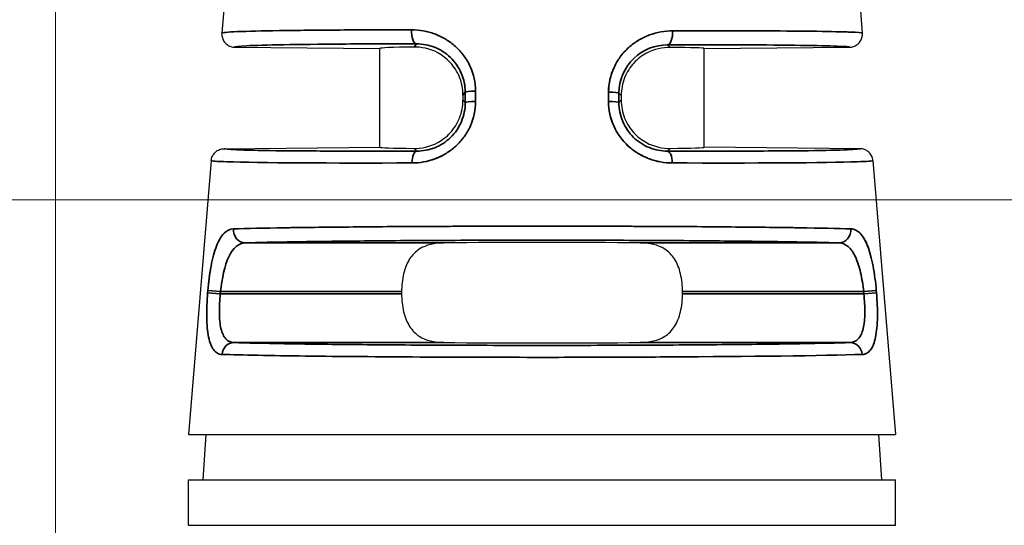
# Model space of a CAD drawing. Header units: millimetres. Extents: x 399 to 6233, y -1870 to 1602.
# Tile 60 of 256: x 4704 to 4719, y -1624 to -1616. Entities that reach past the tile are written whole.
import ezdxf

# ---------------------------------------------------------------- set-up
doc = ezdxf.new("R2010")
doc.units = ezdxf.units.MM
for name, color, linetype, lineweight in [('AM_5', 3, 'Continuous', 25), ('可見 (ISO)', 7, 'Continuous', 25), ('窄部可見 (ISO)', 7, 'Continuous', 35)]:
    doc.layers.add(name, color=color, linetype=linetype, lineweight=lineweight)
doc.styles.add('尺寸標註', font='romans.shx', dxfattribs={"bigfont": 'CHINESET.SHX'})
doc.dimstyles.new('CNS1$0', dxfattribs={"dimtxt": 2.5, "dimasz": 2.5, "dimexe": 1, "dimexo": 1, "dimgap": 1.5, "dimtad": 1, "dimtoh": 1, "dimdec": 1, "dimdsep": 46, "dimtxsty": '尺寸標註', "dimcen": 0, "dimclrd": 2, "dimclre": 2, "dimclrt": 1, "dimadec": 0, "dimazin": 2, "dimtp": 0.1, "dimtm": 0.1, "dimtfac": 0.71, "dimtdec": 1, "dimtmove": 0, "dimatfit": 0, "dimfxl": 0, "dimlwd": 13, "dimlwe": 13, "dimarcsym": 0})

# ---------------------------------------------------------------- blocks, each defined once
blk = doc.blocks.new('*D237')
at = {"layer": 'AM_5', "color": 2, "lineweight": 13}
for p, q in [((4704.244, -1630.794), (4704.244, -1558.834)), ((4864.764, -1627.186), (4864.764, -1558.834)), ((4862.264, -1559.834), (4706.744, -1559.834))]:
    blk.add_line(p, q, dxfattribs=at)
at = {"layer": 'AM_5', "color": 2, "lineweight": -2}
for points in [[(4706.744, -1559.417), (4706.744, -1560.251), (4704.244, -1559.834)], [(4862.264, -1559.417), (4862.264, -1560.251), (4864.764, -1559.834)]]:
    blk.add_solid(points, dxfattribs=at)
at = {"layer": 'Defpoints', "color": 0, "lineweight": -2}
for p in [(4704.244, -1559.834), (4864.764, -1628.186), (4704.244, -1631.794)]:
    blk.add_point(p, dxfattribs=at)
at = {"layer": 'AM_5', "color": 1, "insert": (4784.504, -1557.084), "char_height": 2.5, "attachment_point": 5, "style": '尺寸標註'}
blk.add_mtext('160.5', dxfattribs=at)
blk = doc.blocks.new('*D239')
at = {"layer": 'AM_5', "color": 2, "lineweight": 13}
for p, q in [((4776.413, -1618.944), (4691.147, -1618.944)), ((4692.147, -1621.444), (4692.147, -1636.994)), ((4698.134, -1639.494), (4691.147, -1639.494))]:
    blk.add_line(p, q, dxfattribs=at)
at = {"layer": 'AM_5', "color": 2, "lineweight": -2}
for points in [[(4691.73, -1621.444), (4692.563, -1621.444), (4692.147, -1618.944)], [(4691.73, -1636.994), (4692.563, -1636.994), (4692.147, -1639.494)]]:
    blk.add_solid(points, dxfattribs=at)
at = {"layer": 'Defpoints', "color": 0, "lineweight": -2}
for p in [(4777.413, -1618.944), (4692.147, -1639.494), (4699.134, -1639.494)]:
    blk.add_point(p, dxfattribs=at)
at = {"layer": 'AM_5', "color": 1, "insert": (4689.397, -1629.219), "char_height": 2.5, "attachment_point": 5, "rotation": 90, "style": '尺寸標註'}
blk.add_mtext('20.6', dxfattribs=at)

msp = doc.modelspace()

# ---------------------------------------------------------------- linework, layer by layer
at = {"layer": '可見 (ISO)'}
for p, q in [((4707.145, -1612.334), (4706.808, -1616.376)), ((4716.344, -1612.334), (4716.68, -1616.376)), ((4707.006, -1616.593), (4709.244, -1616.612)), ((4709.244, -1618.134), (4709.244, -1616.612)), ((4714.244, -1616.612), (4716.483, -1616.593)), ((4714.244, -1618.134), (4714.244, -1616.612)), ((4710.525, -1617.329), (4710.525, -1617.41)), ((4712.964, -1617.336), (4712.964, -1617.41)), ((4706.843, -1618.155), (4709.244, -1618.134)), ((4716.646, -1618.155), (4714.244, -1618.134)), ((4706.645, -1618.338), (4706.294, -1622.554)), ((4716.844, -1618.338), (4717.194, -1622.554)), ((4709.579, -1620.356), (4709.579, -1620.39)), ((4713.909, -1620.39), (4713.909, -1620.356)), ((4706.294, -1622.554), (4717.194, -1622.554)), ((4706.562, -1622.554), (4706.513, -1623.254)), ((4716.927, -1622.554), (4716.976, -1623.254)), ((4706.294, -1623.254), (4717.194, -1623.254)), ((4706.294, -1623.954), (4706.294, -1623.254)), ((4717.194, -1623.954), (4717.194, -1623.254)), ((4706.294, -1623.954), (4717.194, -1623.954))]:
    msp.add_line(p, q, dxfattribs=at)
for centre, major_axis, ratio, start_param, end_param in [((4711.744, -1616.634), (2.5, -0.022), 0.017454, 2.47973, 3.141745), ((4711.744, -1616.634), (2.5, 0.022), 0.013962, 6.283049, 6.945058), ((4711.744, -1618.112), (-2.5, -0.022), 0.013962, 6.283049, 6.945058), ((4711.744, -1618.112), (2.5, -0.022), 0.013962, 5.621312, 6.283322), ((4711.744, -1619.634), (2.5, 0), 0.013964, 0.920346, 2.221246), ((4711.744, -1621.112), (-2.5, 0), 0.013964, 0.920346, 2.221246)]:
    msp.add_ellipse(centre, major_axis=major_axis, ratio=ratio, start_param=start_param, end_param=end_param, dxfattribs=at)
for points, knots in [([(4706.808, -1616.376), (4706.808, -1616.377), (4706.807, -1616.389), (4706.809, -1616.415), (4706.81, -1616.425), (4706.817, -1616.456), (4706.825, -1616.477), (4706.849, -1616.518), (4706.867, -1616.537), (4706.906, -1616.566), (4706.925, -1616.576), (4706.966, -1616.589), (4706.986, -1616.593), (4707.006, -1616.593)], [0, 0, 0, 0, 0.000291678, 0.000291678, 0.000475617, 0.000475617, 0.000865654, 0.000865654, 0.001338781, 0.001338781, 0.001736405, 0.001736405, 0.002102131, 0.002102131, 0.002102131, 0.002102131]), ([(4716.483, -1616.593), (4716.503, -1616.593), (4716.523, -1616.589), (4716.563, -1616.576), (4716.583, -1616.566), (4716.622, -1616.537), (4716.639, -1616.518), (4716.664, -1616.477), (4716.672, -1616.456), (4716.681, -1616.416), (4716.682, -1616.396), (4716.68, -1616.376)], [-0.03297966, -0.03297966, -0.03297966, -0.03297966, -0.02690514, -0.02690514, -0.02030084, -0.02030084, -0.01244198, -0.01244198, -0.00596311, -0.00596311, -0.00000001, -0.00000001, -0.00000001, -0.00000001]), ([(4710.525, -1617.329), (4710.525, -1617.238), (4710.507, -1617.142), (4710.438, -1616.968), (4710.386, -1616.89), (4710.275, -1616.769), (4710.201, -1616.713), (4710.018, -1616.614), (4709.878, -1616.589), (4709.772, -1616.59)], [0.5796584, 0.5796584, 0.5796584, 0.5796584, 0.6069081, 0.6069081, 0.6341577, 0.6341577, 0.6611202, 0.6611202, 0.7119119, 0.7119119, 0.7119119, 0.7119119]), ([(4713.716, -1616.595), (4713.611, -1616.595), (4713.471, -1616.621), (4713.288, -1616.72), (4713.213, -1616.776), (4713.103, -1616.897), (4713.051, -1616.975), (4712.982, -1617.149), (4712.964, -1617.245), (4712.964, -1617.336)], [1.026939, 1.026939, 1.026939, 1.026939, 1.0777476, 1.0777476, 1.1047295, 1.1047295, 1.1319998, 1.1319998, 1.15927, 1.15927, 1.15927, 1.15927]), ([(4709.772, -1618.151), (4709.877, -1618.152), (4710.017, -1618.126), (4710.201, -1618.026), (4710.275, -1617.971), (4710.386, -1617.85), (4710.437, -1617.772), (4710.507, -1617.597), (4710.525, -1617.501), (4710.525, -1617.41)], [0.4472991, 0.4472991, 0.4472991, 0.4472991, 0.4980511, 0.4980511, 0.5249922, 0.5249922, 0.5523136, 0.5523136, 0.579635, 0.579635, 0.579635, 0.579635]), ([(4712.964, -1617.41), (4712.964, -1617.501), (4712.982, -1617.597), (4713.051, -1617.772), (4713.103, -1617.85), (4713.214, -1617.971), (4713.288, -1618.026), (4713.471, -1618.126), (4713.611, -1618.152), (4713.716, -1618.151)], [0, 0, 0, 0, 0.0273214, 0.0273214, 0.0546428, 0.0546428, 0.0815839, 0.0815839, 0.1323359, 0.1323359, 0.1323359, 0.1323359]), ([(4706.645, -1618.338), (4706.647, -1618.315), (4706.653, -1618.292), (4706.674, -1618.247), (4706.69, -1618.226), (4706.727, -1618.191), (4706.749, -1618.177), (4706.796, -1618.16), (4706.819, -1618.155), (4706.843, -1618.155)], [-0.02966708, -0.02966708, -0.02966708, -0.02966708, -0.02254998, -0.02254998, -0.01483365, -0.01483365, -0.0071175, -0.0071175, -0.00000007, -0.00000007, -0.00000007, -0.00000007]), ([(4716.844, -1618.338), (4716.842, -1618.315), (4716.835, -1618.292), (4716.814, -1618.247), (4716.799, -1618.226), (4716.761, -1618.191), (4716.739, -1618.177), (4716.693, -1618.16), (4716.67, -1618.155), (4716.646, -1618.155)], [0, 0, 0, 0, 0.00711713, 0.00711713, 0.01483349, 0.01483349, 0.02254967, 0.02254967, 0.02966712, 0.02966712, 0.02966712, 0.02966712]), ([(4710.231, -1619.606), (4710.096, -1619.608), (4709.953, -1619.636), (4709.798, -1619.737), (4709.741, -1619.793), (4709.664, -1619.915), (4709.631, -1619.994), (4709.589, -1620.169), (4709.579, -1620.265), (4709.579, -1620.356)], [1.0271092, 1.0271092, 1.0271092, 1.0271092, 1.0773536, 1.0773536, 1.1044127, 1.1044127, 1.1317666, 1.1317666, 1.1591204, 1.1591204, 1.1591204, 1.1591204]), ([(4713.909, -1620.356), (4713.909, -1620.265), (4713.899, -1620.169), (4713.857, -1619.994), (4713.825, -1619.915), (4713.747, -1619.793), (4713.691, -1619.737), (4713.536, -1619.636), (4713.393, -1619.608), (4713.258, -1619.606)], [0.5795602, 0.5795602, 0.5795602, 0.5795602, 0.606914, 0.606914, 0.6342679, 0.6342679, 0.661327, 0.661327, 0.7115715, 0.7115715, 0.7115715, 0.7115715]), ([(4709.579, -1620.39), (4709.579, -1620.481), (4709.589, -1620.578), (4709.631, -1620.753), (4709.664, -1620.831), (4709.741, -1620.953), (4709.798, -1621.009), (4709.953, -1621.11), (4710.096, -1621.138), (4710.231, -1621.14)], [0, 0, 0, 0, 0.0273538, 0.0273538, 0.0547077, 0.0547077, 0.0817668, 0.0817668, 0.1320113, 0.1320113, 0.1320113, 0.1320113]), ([(4713.258, -1621.14), (4713.393, -1621.138), (4713.536, -1621.11), (4713.691, -1621.009), (4713.747, -1620.953), (4713.825, -1620.831), (4713.857, -1620.753), (4713.899, -1620.578), (4713.909, -1620.481), (4713.909, -1620.39)], [0.447549, 0.447549, 0.447549, 0.447549, 0.4977934, 0.4977934, 0.5248525, 0.5248525, 0.5522064, 0.5522064, 0.5795602, 0.5795602, 0.5795602, 0.5795602])]:
    msp.add_open_spline(points, degree=3, knots=knots, dxfattribs=at)
at = {"layer": '窄部可見 (ISO)'}
for p, q in [((4709.772, -1616.59), (4709.811, -1616.542)), ((4713.677, -1616.557), (4713.716, -1616.595)), ((4710.719, -1617.268), (4710.72, -1617.429)), ((4710.56, -1617.285), (4710.525, -1617.329)), ((4710.525, -1617.41), (4710.56, -1617.445)), ((4710.56, -1617.445), (4710.56, -1617.285)), ((4712.769, -1617.429), (4712.769, -1617.285)), ((4712.929, -1617.301), (4712.928, -1617.445)), ((4712.928, -1617.445), (4712.964, -1617.41)), ((4712.964, -1617.336), (4712.929, -1617.301)), ((4709.814, -1618.192), (4709.772, -1618.151)), ((4713.716, -1618.151), (4713.675, -1618.192)), ((4707.17, -1619.606), (4710.231, -1619.606)), ((4713.258, -1619.606), (4716.319, -1619.606)), ((4706.59, -1620.374), (4706.593, -1620.34)), ((4706.785, -1620.39), (4706.59, -1620.374)), ((4706.788, -1620.356), (4706.593, -1620.34)), ((4706.785, -1620.39), (4706.788, -1620.356)), ((4706.785, -1620.39), (4709.579, -1620.39)), ((4709.579, -1620.356), (4706.788, -1620.356)), ((4716.701, -1620.356), (4713.909, -1620.356)), ((4713.909, -1620.39), (4716.704, -1620.39)), ((4716.701, -1620.356), (4716.896, -1620.34)), ((4716.701, -1620.356), (4716.704, -1620.39)), ((4716.704, -1620.39), (4716.899, -1620.374)), ((4716.896, -1620.34), (4716.899, -1620.374)), ((4710.231, -1621.14), (4706.995, -1621.14)), ((4716.494, -1621.14), (4713.258, -1621.14))]:
    msp.add_line(p, q, dxfattribs=at)
for centre, major_axis, ratio, start_param, end_param in [((4709.813, -1616.342), (0, -0.2), 0.408152, 4.629744, 6.264066), ((4713.676, -1616.357), (0, -0.2), 0.408157, 0.015295, 1.652802), ((4710.76, -1617.285), (-0.2, 0), 0.084952, 4.917607, 6.269172), ((4710.76, -1617.445), (-0.2, 0), 0.08494, 4.916991, 6.269172), ((4712.729, -1617.301), (0.2, 0), 0.084951, 0.014013, 1.365641), ((4712.728, -1617.445), (0.2, 0), 0.08494, 0.014013, 1.366194), ((4709.816, -1618.392), (-0.001, 0.2), 0.393168, 0.015186, 1.486691), ((4713.673, -1618.392), (0.001, 0.2), 0.393168, 4.796495, 6.267999), ((4707.17, -1619.406), (0.006, -0.2), 0.916732, 4.59998, 6.248229), ((4716.319, -1619.406), (-0.006, -0.2), 0.916732, 0.034956, 1.683206), ((4706.995, -1621.34), (0.007, 0.2), 0.922876, 0.036264, 1.518658), ((4716.494, -1621.34), (-0.007, 0.2), 0.922876, 4.764528, 6.246921)]:
    msp.add_ellipse(centre, major_axis=major_axis, ratio=ratio, start_param=start_param, end_param=end_param, dxfattribs=at)
for points, knots in [([(4706.808, -1616.376), (4706.808, -1616.376), (4706.809, -1616.375), (4706.81, -1616.374), (4706.813, -1616.372), (4706.827, -1616.369), (4706.851, -1616.366), (4706.912, -1616.36), (4706.972, -1616.356), (4707.203, -1616.347), (4707.425, -1616.341), (4707.966, -1616.333), (4708.285, -1616.33), (4708.976, -1616.326), (4709.35, -1616.325), (4709.732, -1616.325)], [0.000061, 0.000061, 0.000061, 0.000061, 0.015625, 0.015625, 0.03125, 0.0625, 0.125, 0.125, 0.25, 0.25, 0.5, 0.5, 0.75, 0.75, 1, 1, 1, 1]), ([(4709.732, -1616.325), (4709.794, -1616.325), (4709.885, -1616.333), (4709.973, -1616.353), (4710.032, -1616.369), (4710.06, -1616.378), (4710.149, -1616.411), (4710.206, -1616.439), (4710.312, -1616.503), (4710.361, -1616.539), (4710.458, -1616.626), (4710.501, -1616.673), (4710.576, -1616.776), (4710.608, -1616.83), (4710.691, -1617.01), (4710.719, -1617.136), (4710.719, -1617.268)], [0, 0, 0, 0, 0.125, 0.1875, 0.1875, 0.25, 0.25, 0.375, 0.375, 0.5, 0.5, 0.625, 0.625, 0.75, 0.75, 1, 1, 1, 1]), ([(4712.769, -1617.285), (4712.769, -1617.218), (4712.777, -1617.154), (4712.805, -1617.027), (4712.826, -1616.964), (4712.88, -1616.846), (4712.913, -1616.791), (4712.969, -1616.714), (4712.99, -1616.69), (4713.033, -1616.642), (4713.057, -1616.619), (4713.127, -1616.555), (4713.177, -1616.518), (4713.257, -1616.47), (4713.284, -1616.455), (4713.341, -1616.428), (4713.371, -1616.415), (4713.514, -1616.362), (4713.634, -1616.341), (4713.757, -1616.34)], [0, 0, 0, 0, 0.125, 0.125, 0.25, 0.25, 0.375, 0.375, 0.4375, 0.4375, 0.5, 0.5, 0.625, 0.625, 0.6875, 0.6875, 0.75, 0.75, 1, 1, 1, 1]), ([(4713.757, -1616.34), (4714.149, -1616.339), (4714.529, -1616.339), (4714.878, -1616.34), (4714.905, -1616.34), (4714.932, -1616.341), (4714.959, -1616.341), (4715.276, -1616.342), (4715.565, -1616.344), (4715.812, -1616.346), (4715.84, -1616.347), (4715.867, -1616.347), (4715.894, -1616.347), (4716.125, -1616.35), (4716.313, -1616.354), (4716.448, -1616.358), (4716.46, -1616.359), (4716.472, -1616.359), (4716.484, -1616.36), (4716.611, -1616.364), (4716.68, -1616.37), (4716.68, -1616.376)], [0, 0, 0, 0, 0.25, 0.25, 0.25, 0.269583, 0.269583, 0.269583, 0.5, 0.5, 0.5, 0.526011, 0.526011, 0.526011, 0.75, 0.75, 0.75, 0.771014, 0.771014, 0.771014, 1, 1, 1, 1]), ([(4707.006, -1616.593), (4707.006, -1616.585), (4707.07, -1616.578), (4707.194, -1616.571), (4707.322, -1616.565), (4707.513, -1616.559), (4707.761, -1616.555), (4708.008, -1616.55), (4708.311, -1616.547), (4708.658, -1616.544), (4709.004, -1616.542), (4709.394, -1616.541), (4709.811, -1616.542)], [0, 0, 0, 0, 0.245499, 0.245499, 0.245499, 0.496999, 0.496999, 0.496999, 0.7485, 0.7485, 0.7485, 1, 1, 1, 1]), ([(4709.811, -1616.542), (4709.904, -1616.542), (4709.999, -1616.559), (4710.088, -1616.594), (4710.176, -1616.628), (4710.26, -1616.681), (4710.331, -1616.749), (4710.401, -1616.817), (4710.46, -1616.9), (4710.499, -1616.991), (4710.539, -1617.083), (4710.56, -1617.184), (4710.56, -1617.285)], [0, 0, 0, 0, 0.25, 0.25, 0.25, 0.5, 0.5, 0.5, 0.75, 0.75, 0.75, 1, 1, 1, 1]), ([(4712.929, -1617.301), (4712.929, -1617.096), (4713.016, -1616.901), (4713.301, -1616.628), (4713.492, -1616.557), (4713.677, -1616.557)], [0, 0, 0, 0, 0.5, 0.5, 1, 1, 1, 1]), ([(4713.677, -1616.557), (4714.094, -1616.556), (4714.484, -1616.556), (4714.831, -1616.557), (4715.178, -1616.558), (4715.481, -1616.56), (4715.728, -1616.564), (4715.975, -1616.567), (4716.167, -1616.571), (4716.294, -1616.576), (4716.419, -1616.581), (4716.482, -1616.586), (4716.483, -1616.593)], [0, 0, 0, 0, 0.2515, 0.2515, 0.2515, 0.503001, 0.503001, 0.503001, 0.754501, 0.754501, 0.754501, 1, 1, 1, 1]), ([(4712.855, -1616.9), (4712.854, -1616.902), (4712.854, -1616.904), (4712.798, -1617.026), (4712.77, -1617.152), (4712.769, -1617.285)], [0.7460208, 0.7460208, 0.7460208, 0.7460208, 0.75, 0.75, 1, 1, 1, 1]), ([(4710.72, -1617.429), (4710.72, -1617.559), (4710.692, -1617.687), (4710.613, -1617.864), (4710.581, -1617.92), (4710.506, -1618.023), (4710.461, -1618.072), (4710.368, -1618.158), (4710.317, -1618.196), (4710.237, -1618.245), (4710.21, -1618.26), (4710.153, -1618.287), (4710.122, -1618.3), (4709.979, -1618.354), (4709.86, -1618.375), (4709.737, -1618.375)], [0, 0, 0, 0, 0.25, 0.25, 0.375, 0.375, 0.5, 0.5, 0.625, 0.625, 0.6875, 0.6875, 0.75, 0.75, 1, 1, 1, 1]), ([(4713.751, -1618.375), (4713.69, -1618.375), (4713.629, -1618.37), (4713.54, -1618.354), (4713.51, -1618.347), (4713.452, -1618.331), (4713.424, -1618.322), (4713.334, -1618.288), (4713.278, -1618.261), (4713.171, -1618.195), (4713.122, -1618.159), (4712.977, -1618.026), (4712.903, -1617.924), (4712.795, -1617.684), (4712.769, -1617.559), (4712.769, -1617.429)], [0, 0, 0, 0, 0.125, 0.125, 0.1875, 0.1875, 0.25, 0.25, 0.375, 0.375, 0.5, 0.5, 0.75, 0.75, 1, 1, 1, 1]), ([(4712.769, -1617.429), (4712.769, -1617.559), (4712.796, -1617.687), (4712.876, -1617.864), (4712.908, -1617.92), (4712.983, -1618.023), (4713.027, -1618.072), (4713.121, -1618.158), (4713.171, -1618.196), (4713.245, -1618.241), (4713.267, -1618.253), (4713.288, -1618.264)], [0, 0, 0, 0, 0.25, 0.25, 0.375, 0.375, 0.5, 0.5, 0.625, 0.625, 0.6732156, 0.6732156, 0.6732156, 0.6732156]), ([(4710.56, -1617.445), (4710.561, -1617.545), (4710.54, -1617.646), (4710.501, -1617.737), (4710.463, -1617.829), (4710.405, -1617.913), (4710.334, -1617.982), (4710.263, -1618.051), (4710.179, -1618.104), (4710.09, -1618.14), (4710, -1618.175), (4709.906, -1618.192), (4709.814, -1618.192)], [0, 0, 0, 0, 0.25, 0.25, 0.25, 0.5, 0.5, 0.5, 0.75, 0.75, 0.75, 1, 1, 1, 1]), ([(4713.675, -1618.192), (4713.583, -1618.192), (4713.488, -1618.175), (4713.399, -1618.139), (4713.31, -1618.104), (4713.225, -1618.05), (4713.154, -1617.981), (4713.084, -1617.913), (4713.026, -1617.829), (4712.987, -1617.737), (4712.948, -1617.645), (4712.928, -1617.544), (4712.928, -1617.445)], [0, 0, 0, 0, 0.25, 0.25, 0.25, 0.5, 0.5, 0.5, 0.75, 0.75, 0.75, 1, 1, 1, 1]), ([(4709.814, -1618.192), (4709.373, -1618.193), (4708.96, -1618.193), (4708.592, -1618.192), (4708.225, -1618.191), (4707.903, -1618.189), (4707.641, -1618.186), (4707.378, -1618.182), (4707.175, -1618.178), (4707.04, -1618.173), (4706.909, -1618.168), (4706.842, -1618.162), (4706.843, -1618.155)], [0, 0, 0, 0, 0.2515, 0.2515, 0.2515, 0.503, 0.503, 0.503, 0.7545, 0.7545, 0.7545, 1, 1, 1, 1]), ([(4716.646, -1618.155), (4716.647, -1618.162), (4716.58, -1618.168), (4716.448, -1618.173), (4716.313, -1618.178), (4716.11, -1618.182), (4715.848, -1618.186), (4715.586, -1618.189), (4715.264, -1618.191), (4714.896, -1618.192), (4714.529, -1618.193), (4714.116, -1618.193), (4713.675, -1618.192)], [0, 0, 0, 0, 0.2455, 0.2455, 0.2455, 0.497, 0.497, 0.497, 0.7485, 0.7485, 0.7485, 1, 1, 1, 1]), ([(4709.737, -1618.375), (4708.495, -1618.379), (4707.365, -1618.373), (4706.889, -1618.357), (4706.731, -1618.352), (4706.645, -1618.346), (4706.645, -1618.338)], [0, 0, 0, 0, 0.75, 0.75, 0.75, 1, 1, 1, 1]), ([(4710.031, -1618.332), (4710.052, -1618.326), (4710.073, -1618.319), (4710.131, -1618.297), (4710.166, -1618.281), (4710.2, -1618.264)], [0.2042751, 0.2042751, 0.2042751, 0.2042751, 0.25, 0.25, 0.3262799, 0.3262799, 0.3262799, 0.3262799]), ([(4716.844, -1618.338), (4716.844, -1618.346), (4716.758, -1618.352), (4716.599, -1618.357), (4716.124, -1618.373), (4714.994, -1618.379), (4713.751, -1618.375)], [0, 0, 0, 0, 0.25, 0.25, 0.25, 1, 1, 1, 1]), ([(4706.593, -1620.34), (4706.599, -1620.274), (4706.605, -1620.209), (4706.622, -1620.084), (4706.632, -1620.021), (4706.654, -1619.903), (4706.666, -1619.848), (4706.694, -1619.746), (4706.71, -1619.697), (4706.743, -1619.612), (4706.76, -1619.574), (4706.789, -1619.525), (4706.799, -1619.51), (4706.82, -1619.482), (4706.831, -1619.469), (4706.886, -1619.414), (4706.934, -1619.391), (4706.987, -1619.39)], [0, 0, 0, 0, 0.125, 0.125, 0.25, 0.25, 0.375, 0.375, 0.5, 0.5, 0.625, 0.625, 0.6875, 0.6875, 0.75, 0.75, 1, 1, 1, 1]), ([(4706.987, -1619.39), (4707.193, -1619.383), (4707.463, -1619.378), (4707.778, -1619.373), (4707.81, -1619.372), (4707.842, -1619.372), (4707.874, -1619.371), (4708.184, -1619.367), (4708.532, -1619.363), (4708.901, -1619.36), (4708.955, -1619.359), (4709.011, -1619.359), (4709.067, -1619.358), (4709.451, -1619.355), (4709.855, -1619.353), (4710.26, -1619.351), (4710.308, -1619.351), (4710.355, -1619.351), (4710.403, -1619.35), (4710.856, -1619.349), (4711.31, -1619.348), (4711.747, -1619.348), (4712.183, -1619.348), (4712.637, -1619.349), (4713.09, -1619.35), (4713.136, -1619.351), (4713.182, -1619.351), (4713.228, -1619.351), (4713.635, -1619.353), (4714.039, -1619.355), (4714.424, -1619.358), (4714.479, -1619.359), (4714.534, -1619.359), (4714.588, -1619.36), (4714.957, -1619.363), (4715.305, -1619.367), (4715.615, -1619.371), (4715.647, -1619.372), (4715.679, -1619.372), (4715.711, -1619.373), (4716.025, -1619.378), (4716.296, -1619.383), (4716.502, -1619.39)], [0, 0, 0, 0, 0.113583, 0.113583, 0.113583, 0.125, 0.125, 0.125, 0.233788, 0.233788, 0.233788, 0.25, 0.25, 0.25, 0.361916, 0.361916, 0.361916, 0.375, 0.375, 0.375, 0.5, 0.5, 0.5, 0.625, 0.625, 0.625, 0.637758, 0.637758, 0.637758, 0.75, 0.75, 0.75, 0.766016, 0.766016, 0.766016, 0.875, 0.875, 0.875, 0.886328, 0.886328, 0.886328, 1, 1, 1, 1]), ([(4716.502, -1619.39), (4716.529, -1619.391), (4716.554, -1619.397), (4716.602, -1619.42), (4716.625, -1619.436), (4716.67, -1619.481), (4716.69, -1619.509), (4716.729, -1619.575), (4716.746, -1619.611), (4716.78, -1619.699), (4716.795, -1619.746), (4716.822, -1619.849), (4716.834, -1619.903), (4716.868, -1620.082), (4716.885, -1620.208), (4716.896, -1620.34)], [0, 0, 0, 0, 0.125, 0.125, 0.25, 0.25, 0.375, 0.375, 0.5, 0.5, 0.625, 0.625, 0.75, 0.75, 1, 1, 1, 1]), ([(4706.855, -1619.446), (4706.851, -1619.45), (4706.846, -1619.454), (4706.826, -1619.474), (4706.812, -1619.492), (4706.798, -1619.512)], [0.224464, 0.224464, 0.224464, 0.224464, 0.25, 0.25, 0.3353831, 0.3353831, 0.3353831, 0.3353831]), ([(4716.849, -1619.979), (4716.848, -1619.973), (4716.847, -1619.968), (4716.835, -1619.903), (4716.822, -1619.848), (4716.795, -1619.746), (4716.779, -1619.697), (4716.746, -1619.612), (4716.728, -1619.574), (4716.703, -1619.531), (4716.697, -1619.522), (4716.691, -1619.512)], [0.2380254, 0.2380254, 0.2380254, 0.2380254, 0.25, 0.25, 0.375, 0.375, 0.5, 0.5, 0.625, 0.625, 0.6640596, 0.6640596, 0.6640596, 0.6640596]), ([(4706.788, -1620.356), (4706.81, -1620.152), (4706.852, -1619.957), (4706.98, -1619.683), (4707.068, -1619.609), (4707.17, -1619.606)], [0, 0, 0, 0, 0.5, 0.5, 1, 1, 1, 1]), ([(4707.17, -1619.606), (4707.362, -1619.6), (4707.62, -1619.594), (4708.242, -1619.584), (4708.606, -1619.58), (4709.413, -1619.572), (4709.855, -1619.569), (4710.78, -1619.565), (4711.262, -1619.564), (4712.227, -1619.564), (4712.709, -1619.565), (4713.633, -1619.569), (4714.075, -1619.572), (4714.882, -1619.58), (4715.247, -1619.584), (4715.869, -1619.594), (4716.126, -1619.6), (4716.319, -1619.606)], [0, 0, 0, 0, 0.125, 0.125, 0.25, 0.25, 0.375, 0.375, 0.5, 0.5, 0.625, 0.625, 0.75, 0.75, 0.875, 0.875, 1, 1, 1, 1]), ([(4716.319, -1619.606), (4716.37, -1619.608), (4716.419, -1619.627), (4716.461, -1619.663), (4716.504, -1619.699), (4716.541, -1619.753), (4716.573, -1619.821), (4716.605, -1619.889), (4716.631, -1619.972), (4716.653, -1620.064), (4716.674, -1620.155), (4716.69, -1620.256), (4716.701, -1620.356)], [0, 0, 0, 0, 0.25, 0.25, 0.25, 0.5, 0.5, 0.5, 0.75, 0.75, 0.75, 1, 1, 1, 1]), ([(4706.811, -1621.323), (4706.785, -1621.323), (4706.762, -1621.316), (4706.73, -1621.299), (4706.72, -1621.292), (4706.701, -1621.275), (4706.692, -1621.266), (4706.665, -1621.232), (4706.65, -1621.204), (4706.624, -1621.138), (4706.613, -1621.101), (4706.586, -1620.968), (4706.577, -1620.866), (4706.574, -1620.628), (4706.579, -1620.503), (4706.59, -1620.374)], [0, 0, 0, 0, 0.125, 0.125, 0.1875, 0.1875, 0.25, 0.25, 0.375, 0.375, 0.5, 0.5, 0.75, 0.75, 1, 1, 1, 1]), ([(4706.995, -1621.14), (4706.946, -1621.139), (4706.904, -1621.12), (4706.87, -1621.084), (4706.837, -1621.048), (4706.812, -1620.993), (4706.795, -1620.924), (4706.779, -1620.855), (4706.771, -1620.772), (4706.77, -1620.68), (4706.769, -1620.588), (4706.774, -1620.489), (4706.785, -1620.39)], [0, 0, 0, 0, 0.25, 0.25, 0.25, 0.5, 0.5, 0.5, 0.75, 0.75, 0.75, 1, 1, 1, 1]), ([(4716.704, -1620.39), (4716.714, -1620.49), (4716.72, -1620.59), (4716.719, -1620.681), (4716.718, -1620.772), (4716.71, -1620.856), (4716.693, -1620.925), (4716.677, -1620.994), (4716.652, -1621.048), (4716.618, -1621.084), (4716.584, -1621.12), (4716.542, -1621.139), (4716.494, -1621.14)], [0, 0, 0, 0, 0.25, 0.25, 0.25, 0.5, 0.5, 0.5, 0.75, 0.75, 0.75, 1, 1, 1, 1]), ([(4716.899, -1620.374), (4716.91, -1620.503), (4716.915, -1620.63), (4716.912, -1620.807), (4716.91, -1620.862), (4716.9, -1620.965), (4716.893, -1621.014), (4716.876, -1621.1), (4716.865, -1621.138), (4716.845, -1621.188), (4716.838, -1621.203), (4716.823, -1621.231), (4716.814, -1621.244), (4716.771, -1621.299), (4716.729, -1621.322), (4716.678, -1621.323)], [0, 0, 0, 0, 0.25, 0.25, 0.375, 0.375, 0.5, 0.5, 0.625, 0.625, 0.6875, 0.6875, 0.75, 0.75, 1, 1, 1, 1]), ([(4706.654, -1621.208), (4706.655, -1621.211), (4706.657, -1621.214), (4706.66, -1621.22), (4706.662, -1621.224), (4706.664, -1621.227)], [0.67507453, 0.67507453, 0.67507453, 0.67507453, 0.6875, 0.6875, 0.70282757, 0.70282757, 0.70282757, 0.70282757]), ([(4716.494, -1621.14), (4716.3, -1621.147), (4716.037, -1621.153), (4715.396, -1621.163), (4715.018, -1621.168), (4714.179, -1621.176), (4713.718, -1621.179), (4712.753, -1621.183), (4712.249, -1621.184), (4711.24, -1621.184), (4710.736, -1621.183), (4709.771, -1621.179), (4709.31, -1621.176), (4708.471, -1621.168), (4708.093, -1621.163), (4707.452, -1621.153), (4707.189, -1621.147), (4706.995, -1621.14)], [0, 0, 0, 0, 0.125, 0.125, 0.25, 0.25, 0.375, 0.375, 0.5, 0.5, 0.625, 0.625, 0.75, 0.75, 0.875, 0.875, 1, 1, 1, 1]), ([(4716.678, -1621.323), (4716.703, -1621.323), (4716.727, -1621.316), (4716.759, -1621.299), (4716.769, -1621.292), (4716.788, -1621.275), (4716.797, -1621.266), (4716.816, -1621.241), (4716.826, -1621.225), (4716.835, -1621.208)], [0, 0, 0, 0, 0.125, 0.125, 0.1875, 0.1875, 0.25, 0.25, 0.324412, 0.324412, 0.324412, 0.324412]), ([(4716.678, -1621.323), (4716.084, -1621.343), (4714.921, -1621.355), (4713.705, -1621.362), (4713.517, -1621.363), (4713.328, -1621.364), (4713.138, -1621.365), (4712.666, -1621.367), (4712.193, -1621.368), (4711.74, -1621.368), (4710.529, -1621.368), (4709.166, -1621.361), (4708.097, -1621.348), (4707.566, -1621.341), (4707.114, -1621.333), (4706.811, -1621.323)], [0, 0, 0, 0, 0.324773, 0.324773, 0.324773, 0.375, 0.375, 0.375, 0.5, 0.5, 0.5, 0.834128, 0.834128, 0.834128, 1, 1, 1, 1])]:
    msp.add_open_spline(points, degree=3, knots=knots, dxfattribs=at)
msp.add_open_spline([(4706.64, -1619.979), (4706.619, -1620.094), (4706.604, -1620.214), (4706.593, -1620.34)], degree=3, dxfattribs=at)

# ---------------------------------------------------------------- dimensions: what is measured, and where the dimension line sits
at = {"layer": 'AM_5'}
dim = msp.add_linear_dim(base=(4704.244, -1559.834), p1=(4864.764, -1628.186), p2=(4704.244, -1631.794), dimstyle='CNS1$0', override={"dimfxl": 4, "dimarcsym": 1}, dxfattribs=at)
dim.commit()
dim.dimension.update_dxf_attribs({"geometry": '*D237', "text_midpoint": (4784.504, -1557.084)})
dim = msp.add_linear_dim(base=(4692.146518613, -1639.493959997), p1=(4777.412528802, -1618.943959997), p2=(4699.134366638, -1639.493959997), angle=90, dimstyle='CNS1$0', override={"dimfxl": 4, "dimarcsym": 1}, dxfattribs=at)
dim.commit()
dim.dimension.update_dxf_attribs({"geometry": '*D239', "text_midpoint": (4689.396518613, -1629.218959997)})

doc.saveas('drawing.dxf')
